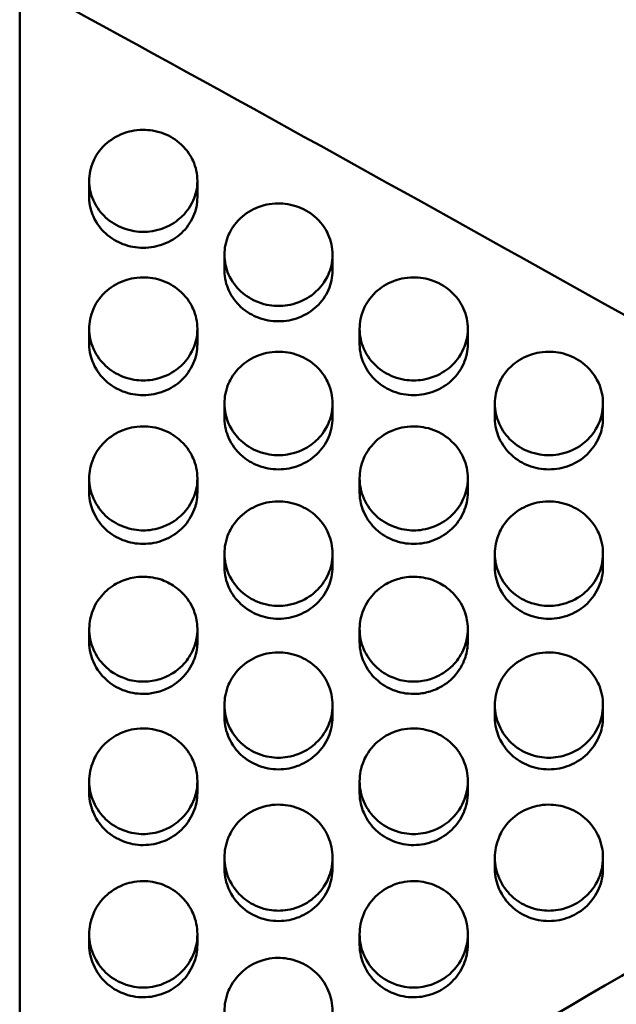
# Model space of a CAD drawing. Header units: millimetres. Extents: x 0 to 420, y 0 to 297.
# Tile 49 of 93: x 179.02 to 182.88, y 183.11 to 189.49. Entities that reach past the tile are written whole.
import ezdxf

# ---------------------------------------------------------------- set-up
doc = ezdxf.new("R2010")
doc.units = ezdxf.units.MM
doc.header["$LTSCALE"] = 0.75
doc.layers.add('FD_Dimensions', color=7, linetype='Continuous', lineweight=25)
doc.layers.add('Visible', color=7, linetype='Continuous', lineweight=50)
doc.styles.get("Standard").update_dxf_attribs({"font": 'arial.ttf'})
doc.dimstyles.new('Dim-ISO-25', dxfattribs={"dimtxt": 3.5, "dimasz": 3.5, "dimexe": 2.1, "dimexo": 2.1, "dimgap": 1.4, "dimtad": 1, "dimzin": 12, "dimdsep": 46, "dimtxsty": 'Standard', "dimcen": 0, "dimazin": 3, "dimtp": 0.1, "dimtm": 0.1, "dimtfac": 0.714286, "dimtmove": 0, "dimatfit": 3, "dimfxl": 1, "dimtzin": 12, "dimarcsym": 0})

# ---------------------------------------------------------------- blocks, each defined once
blk = doc.blocks.new('*D36')
at = {"layer": 'Defpoints', "color": 0, "transparency": 16777216}
for p in [(203.619897, 234.519927), (179.019897, 192.519927), (203.619897, 185.50414)]:
    blk.add_point(p, dxfattribs=at)
at = {"layer": 'FD_Dimensions', "color": 0, "lineweight": -2, "transparency": 16777216}
for p, q in [((179.019897, 194.619927), (179.019897, 236.619927)), ((203.619897, 187.60414), (203.619897, 236.619927)), ((182.519897, 234.519927), (200.119897, 234.519927))]:
    blk.add_line(p, q, dxfattribs=at)
at = {"layer": 'FD_Dimensions', "color": 0, "transparency": 16777216}
for points in [[(182.519897, 235.103261), (182.519897, 233.936594), (179.019897, 234.519927)], [(200.119897, 235.103261), (200.119897, 233.936594), (203.619897, 234.519927)]]:
    blk.add_solid(points, dxfattribs=at)
at = {"layer": 'FD_Dimensions', "color": 0, "transparency": 16777216, "insert": (191.319897, 237.706933), "char_height": 3.5, "attachment_point": 5}
blk.add_mtext('24.6', dxfattribs=at)
blk = doc.blocks.new('*D37')
at = {"layer": 'Defpoints', "color": 0, "transparency": 16777216}
for p in [(199.119897, 225.015219), (179.019897, 193.515219), (199.119897, 188.108598)]:
    blk.add_point(p, dxfattribs=at)
at = {"layer": 'FD_Dimensions', "color": 0, "lineweight": -2, "transparency": 16777216}
for p, q in [((179.019897, 195.615219), (179.019897, 227.115219)), ((199.119897, 190.208598), (199.119897, 227.115219)), ((182.519897, 225.015219), (195.619897, 225.015219))]:
    blk.add_line(p, q, dxfattribs=at)
at = {"layer": 'FD_Dimensions', "color": 0, "transparency": 16777216}
for points in [[(182.519897, 225.598552), (182.519897, 224.431886), (179.019897, 225.015219)], [(195.619897, 225.598552), (195.619897, 224.431886), (199.119897, 225.015219)]]:
    blk.add_solid(points, dxfattribs=at)
at = {"layer": 'FD_Dimensions', "color": 0, "transparency": 16777216, "insert": (189.069897, 228.202225), "char_height": 3.5, "attachment_point": 5}
blk.add_mtext('20.1', dxfattribs=at)

msp = doc.modelspace()

# ---------------------------------------------------------------- linework, layer by layer
at = {"layer": 'Visible', "extrusion": (0, 1, 0)}
for p, q in [((179.0199, 181.0242), (179.0199, 189.74)), ((179.47, 188.3365), (179.47, 188.4425)), ((180.1698, 188.4426), (180.1698, 188.3366)), ((180.345, 187.8627), (180.345, 187.9648)), ((181.0448, 187.9649), (181.0448, 187.8628)), ((179.47, 187.3865), (179.47, 187.4846)), ((180.1698, 187.4847), (180.1698, 187.3866)), ((181.22, 187.3865), (181.22, 187.4846)), ((181.9198, 187.4847), (181.9198, 187.3866)), ((180.345, 186.9079), (180.345, 187.0021)), ((181.0448, 187.0022), (181.0448, 186.908)), ((182.095, 186.9079), (182.095, 187.0021)), ((182.7948, 187.0022), (182.7948, 186.908)), ((179.47, 186.4272), (179.47, 186.5173)), ((180.1698, 186.5174), (180.1698, 186.4273)), ((181.22, 186.4272), (181.22, 186.5173)), ((181.9198, 186.5174), (181.9198, 186.4273)), ((180.345, 185.9443), (180.345, 186.0304)), ((181.0448, 186.0305), (181.0448, 185.9444)), ((182.095, 185.9443), (182.095, 186.0304)), ((182.7948, 186.0305), (182.7948, 185.9444)), ((179.47, 185.4594), (179.47, 185.5415)), ((180.1698, 185.5419), (180.1698, 185.4598)), ((181.22, 185.4594), (181.22, 185.5415)), ((181.9198, 185.5419), (181.9198, 185.4598)), ((180.345, 184.9725), (180.345, 185.0506)), ((181.0448, 185.0506), (181.0448, 184.9726)), ((182.095, 184.9725), (182.095, 185.0506)), ((182.7948, 185.0506), (182.7948, 184.9726)), ((179.47, 184.4838), (179.47, 184.5578)), ((180.1698, 184.5579), (180.1698, 184.4839)), ((181.22, 184.4838), (181.22, 184.5578)), ((181.9198, 184.5579), (181.9198, 184.4839)), ((180.345, 183.9934), (180.345, 184.0633)), ((181.0448, 184.0633), (181.0448, 183.9935)), ((182.095, 183.9934), (182.095, 184.0633)), ((182.7948, 184.0633), (182.7948, 183.9935)), ((179.47, 183.5013), (179.47, 183.567)), ((180.1698, 183.5671), (180.1698, 183.5014)), ((181.22, 183.5013), (181.22, 183.567)), ((181.9198, 183.5671), (181.9198, 183.5014))]:
    msp.add_line(p, q, dxfattribs=at)
at = {"layer": 'Visible'}
for points in [[(179.7438, 191.2692), (181.8007, 190.1694), (183.8577, 189.0424), (185.9146, 187.8943)], [(179.0199, 189.74), (181.3286, 188.4791), (183.6373, 187.1873), (185.946, 185.8732)], [(185.946, 185.0463), (183.6373, 183.7232), (181.3286, 182.3796), (179.0199, 181.0242)]]:
    msp.add_open_spline(points, degree=3, dxfattribs=at)
for points, knots in [([(179.8199, 188.7729), (179.762, 188.773), (179.7178, 188.7601), (179.6458, 188.7328), (179.6068, 188.7084), (179.5318, 188.6387), (179.5096, 188.5993), (179.4778, 188.5272), (179.4702, 188.4835), (179.4699, 188.3994), (179.4789, 188.3571), (179.5191, 188.2671), (179.5489, 188.2315), (179.609, 188.1761), (179.6467, 188.1533), (179.7398, 188.1178), (179.784, 188.1128), (179.8199, 188.1129)], [-0.04807187, -0.04807187, -0.04807187, -0.04807187, -0.04612145, -0.04612145, -0.04318617, -0.04318617, -0.03948276, -0.03948276, -0.03376304, -0.03376304, -0.02744189, -0.02744189, -0.01987675, -0.01987675, -0.01075853, -0.01075853, -0.000001, -0.000001, -0.000001, -0.000001]), ([(179.8199, 188.1129), (179.8544, 188.1129), (179.8995, 188.1175), (180.0051, 188.158), (180.0406, 188.185), (180.0877, 188.2288), (180.1193, 188.2636), (180.158, 188.3508), (180.1699, 188.3927), (180.1696, 188.4877), (180.1604, 188.5313), (180.1299, 188.5995), (180.1079, 188.6389), (180.0325, 188.7087), (179.9937, 188.7329), (179.9015, 188.7678), (179.8557, 188.7728), (179.8199, 188.7729)], [-0.1685908, -0.1685908, -0.1685908, -0.1685908, -0.1359421, -0.1359421, -0.1024573, -0.1024573, -0.0703865, -0.0703865, -0.0499431, -0.0499431, -0.0321995, -0.0321995, -0.0201285, -0.0201285, -0.0107276, -0.0107276, -0.000001, -0.000001, -0.000001, -0.000001]), ([(179.47, 188.3365), (179.47, 188.285), (179.4827, 188.2435), (179.5182, 188.1639), (179.5477, 188.1286), (179.6126, 188.0686), (179.6526, 188.0475), (179.7303, 188.0178), (179.774, 188.0095), (179.8199, 188.0095)], [-0.03876476, -0.03876476, -0.03876476, -0.03876476, -0.03341511, -0.03341511, -0.02519823, -0.02519823, -0.01376086, -0.01376086, 0, 0, 0, 0]), ([(179.8199, 188.0095), (179.8663, 188.0096), (179.9107, 188.0181), (179.9962, 188.0512), (180.0337, 188.0743), (180.0995, 188.1358), (180.1255, 188.1724), (180.1609, 188.2524), (180.1698, 188.2935), (180.1698, 188.3366)], [-0.12339632, -0.12339632, -0.12339632, -0.12339632, -0.10537244, -0.10537244, -0.08742455, -0.08742455, -0.06922431, -0.06922431, -0.0513531, -0.0513531, -0.0513531, -0.0513531]), ([(180.6949, 188.2969), (180.637, 188.297), (180.5928, 188.2841), (180.5208, 188.2566), (180.4818, 188.2321), (180.4068, 188.162), (180.3846, 188.1224), (180.3528, 188.0499), (180.3452, 188.006), (180.3449, 187.9214), (180.3539, 187.8789), (180.3941, 187.7884), (180.4239, 187.7527), (180.484, 187.697), (180.5216, 187.6741), (180.6148, 187.6384), (180.659, 187.6334), (180.6949, 187.6334)], [-0.04807057, -0.04807057, -0.04807057, -0.04807057, -0.04611998, -0.04611998, -0.04318443, -0.04318443, -0.03948069, -0.03948069, -0.03376085, -0.03376085, -0.02744022, -0.02744022, -0.01987563, -0.01987563, -0.01075822, -0.01075822, -0.000001, -0.000001, -0.000001, -0.000001]), ([(180.6949, 187.6334), (180.7294, 187.6335), (180.7745, 187.638), (180.8801, 187.6788), (180.9156, 187.7059), (180.9627, 187.75), (180.9943, 187.7849), (181.033, 187.8726), (181.0449, 187.9147), (181.0446, 188.0102), (181.0354, 188.054), (181.0049, 188.1226), (180.9829, 188.1622), (180.9075, 188.2324), (180.8687, 188.2567), (180.7765, 188.2917), (180.7307, 188.2968), (180.6949, 188.2969)], [-0.1686053, -0.1686053, -0.1686053, -0.1686053, -0.1359499, -0.1359499, -0.1024605, -0.1024605, -0.0703879, -0.0703879, -0.0499437, -0.0499437, -0.0321998, -0.0321998, -0.0201287, -0.0201287, -0.0107277, -0.0107277, -0.000001, -0.000001, -0.000001, -0.000001]), ([(179.8199, 187.8184), (179.762, 187.8185), (179.7178, 187.8055), (179.6458, 187.7779), (179.6068, 187.7532), (179.5318, 187.6828), (179.5096, 187.643), (179.4778, 187.5701), (179.4702, 187.526), (179.4699, 187.441), (179.4789, 187.3983), (179.5191, 187.3074), (179.5489, 187.2715), (179.609, 187.2155), (179.6467, 187.1924), (179.7398, 187.1566), (179.784, 187.1516), (179.8199, 187.1516)], [-0.04806879, -0.04806879, -0.04806879, -0.04806879, -0.04611851, -0.04611851, -0.04318339, -0.04318339, -0.0394802, -0.0394802, -0.03376096, -0.03376096, -0.02744046, -0.02744046, -0.01987595, -0.01987595, -0.01075832, -0.01075832, -0.000001, -0.000001, -0.000001, -0.000001]), ([(179.8199, 187.1516), (179.8544, 187.1517), (179.8995, 187.1563), (180.0051, 187.1972), (180.0406, 187.2245), (180.0877, 187.2687), (180.1193, 187.3039), (180.158, 187.392), (180.1699, 187.4343), (180.1696, 187.5302), (180.1604, 187.5742), (180.1299, 187.6432), (180.1079, 187.683), (180.0325, 187.7536), (179.9937, 187.778), (179.9015, 187.8132), (179.8557, 187.8183), (179.8199, 187.8184)], [-0.1685956, -0.1685956, -0.1685956, -0.1685956, -0.1359425, -0.1359425, -0.1024554, -0.1024554, -0.0703852, -0.0703852, -0.0499419, -0.0499419, -0.0321988, -0.0321988, -0.0201281, -0.0201281, -0.0107274, -0.0107274, -0.000001, -0.000001, -0.000001, -0.000001]), ([(180.345, 187.8627), (180.345, 187.8109), (180.3578, 187.7693), (180.3932, 187.6892), (180.4227, 187.6538), (180.4876, 187.5934), (180.5276, 187.5723), (180.6053, 187.5424), (180.649, 187.534), (180.6949, 187.5341)], [-0.03876043, -0.03876043, -0.03876043, -0.03876043, -0.03341344, -0.03341344, -0.02519762, -0.02519762, -0.01376109, -0.01376109, 0, 0, 0, 0]), ([(180.6949, 187.5341), (180.7413, 187.5341), (180.7857, 187.5427), (180.8712, 187.5759), (180.9087, 187.5992), (180.9745, 187.661), (181.0005, 187.6978), (181.0359, 187.7782), (181.0448, 187.8195), (181.0448, 187.8628)], [-0.12339806, -0.12339806, -0.12339806, -0.12339806, -0.10537383, -0.10537383, -0.08742563, -0.08742563, -0.06922516, -0.06922516, -0.05135366, -0.05135366, -0.05135366, -0.05135366]), ([(181.5699, 187.8184), (181.512, 187.8185), (181.4678, 187.8055), (181.3958, 187.7779), (181.3568, 187.7532), (181.2818, 187.6828), (181.2596, 187.643), (181.2278, 187.5701), (181.2202, 187.526), (181.2199, 187.441), (181.2289, 187.3983), (181.2691, 187.3074), (181.2989, 187.2715), (181.359, 187.2155), (181.3966, 187.1924), (181.4898, 187.1566), (181.534, 187.1516), (181.5699, 187.1516)], [-0.04806917, -0.04806917, -0.04806917, -0.04806917, -0.04611876, -0.04611876, -0.04318317, -0.04318317, -0.03947938, -0.03947938, -0.03375964, -0.03375964, -0.02743942, -0.02743942, -0.01987521, -0.01987521, -0.0107581, -0.0107581, -0.000001, -0.000001, -0.000001, -0.000001]), ([(181.5699, 187.1516), (181.6044, 187.1517), (181.6495, 187.1563), (181.7551, 187.1972), (181.7906, 187.2245), (181.8377, 187.2687), (181.8693, 187.3039), (181.908, 187.392), (181.9199, 187.4343), (181.9196, 187.5302), (181.9104, 187.5742), (181.8799, 187.6432), (181.8579, 187.683), (181.7825, 187.7536), (181.7437, 187.778), (181.6515, 187.8132), (181.6057, 187.8183), (181.5699, 187.8184)], [-0.1686138, -0.1686138, -0.1686138, -0.1686138, -0.1359571, -0.1359571, -0.1024668, -0.1024668, -0.0703942, -0.0703942, -0.049949, -0.049949, -0.0322035, -0.0322035, -0.0201309, -0.0201309, -0.0107286, -0.0107286, -0.000001, -0.000001, -0.000001, -0.000001]), ([(179.47, 187.3865), (179.47, 187.3344), (179.4827, 187.2926), (179.5182, 187.2121), (179.5477, 187.1765), (179.6126, 187.1159), (179.6526, 187.0946), (179.7303, 187.0646), (179.774, 187.0562), (179.8199, 187.0562)], [-0.03876325, -0.03876325, -0.03876325, -0.03876325, -0.03341474, -0.03341474, -0.02519815, -0.02519815, -0.01376111, -0.01376111, 0, 0, 0, 0]), ([(179.8199, 187.0562), (179.8663, 187.0563), (179.9107, 187.0649), (179.9962, 187.0983), (180.0337, 187.1216), (180.0995, 187.1838), (180.1255, 187.2208), (180.1609, 187.3016), (180.1698, 187.3431), (180.1698, 187.3866)], [-0.1233939, -0.1233939, -0.1233939, -0.1233939, -0.1053703, -0.1053703, -0.08742292, -0.08742292, -0.06922297, -0.06922297, -0.05135208, -0.05135208, -0.05135208, -0.05135208]), ([(181.22, 187.3865), (181.22, 187.3344), (181.2328, 187.2926), (181.2682, 187.2121), (181.2977, 187.1765), (181.3626, 187.1159), (181.4026, 187.0946), (181.4803, 187.0646), (181.524, 187.0562), (181.5699, 187.0562)], [-0.03875941, -0.03875941, -0.03875941, -0.03875941, -0.03341314, -0.03341314, -0.02519738, -0.02519738, -0.01376118, -0.01376118, 0, 0, 0, 0]), ([(181.5699, 187.0562), (181.6163, 187.0563), (181.6607, 187.0649), (181.7462, 187.0983), (181.7837, 187.1216), (181.8495, 187.1838), (181.8755, 187.2208), (181.9109, 187.3016), (181.9198, 187.3431), (181.9198, 187.3866)], [-0.12340896, -0.12340896, -0.12340896, -0.12340896, -0.10538323, -0.10538323, -0.08743354, -0.08743354, -0.06923155, -0.06923155, -0.05135861, -0.05135861, -0.05135861, -0.05135861]), ([(180.6949, 187.3375), (180.637, 187.3376), (180.5928, 187.3245), (180.5208, 187.2968), (180.4818, 187.272), (180.4068, 187.2013), (180.3846, 187.1613), (180.3528, 187.088), (180.3452, 187.0437), (180.3449, 186.9583), (180.3539, 186.9154), (180.3941, 186.824), (180.4239, 186.788), (180.484, 186.7318), (180.5216, 186.7086), (180.6148, 186.6726), (180.659, 186.6675), (180.6949, 186.6676)], [-0.04806889, -0.04806889, -0.04806889, -0.04806889, -0.04611855, -0.04611855, -0.04318314, -0.04318314, -0.03947957, -0.03947957, -0.03375998, -0.03375998, -0.0274396, -0.0274396, -0.01987527, -0.01987527, -0.01075812, -0.01075812, -0.000001, -0.000001, -0.000001, -0.000001]), ([(180.6949, 186.6676), (180.7294, 186.6676), (180.7745, 186.6722), (180.8801, 186.7133), (180.9156, 186.7408), (180.9627, 186.7852), (180.9943, 186.8205), (181.033, 186.909), (181.0449, 186.9515), (181.0446, 187.0479), (181.0354, 187.0922), (181.0049, 187.1615), (180.9829, 187.2015), (180.9075, 187.2723), (180.8687, 187.2969), (180.7765, 187.3323), (180.7307, 187.3374), (180.6949, 187.3375)], [-0.1686234, -0.1686234, -0.1686234, -0.1686234, -0.1359642, -0.1359642, -0.1024719, -0.1024719, -0.0703982, -0.0703982, -0.0499514, -0.0499514, -0.0322043, -0.0322043, -0.0201312, -0.0201312, -0.0107287, -0.0107287, -0.000001, -0.000001, -0.000001, -0.000001]), ([(182.4449, 187.3375), (182.387, 187.3376), (182.3428, 187.3245), (182.2708, 187.2968), (182.2318, 187.272), (182.1568, 187.2013), (182.1346, 187.1613), (182.1028, 187.088), (182.0952, 187.0437), (182.0949, 186.9583), (182.1039, 186.9154), (182.1441, 186.824), (182.1739, 186.788), (182.234, 186.7318), (182.2716, 186.7086), (182.3648, 186.6726), (182.409, 186.6675), (182.4449, 186.6676)], [-0.04806917, -0.04806917, -0.04806917, -0.04806917, -0.04611853, -0.04611853, -0.04318289, -0.04318289, -0.03947906, -0.03947906, -0.03375934, -0.03375934, -0.02743922, -0.02743922, -0.0198751, -0.0198751, -0.01075808, -0.01075808, -0.000001, -0.000001, -0.000001, -0.000001]), ([(182.4449, 186.6676), (182.4794, 186.6676), (182.5245, 186.6722), (182.6301, 186.7133), (182.6656, 186.7408), (182.7127, 186.7852), (182.7443, 186.8205), (182.783, 186.909), (182.7949, 186.9515), (182.7946, 187.0479), (182.7854, 187.0922), (182.7549, 187.1615), (182.7329, 187.2015), (182.6575, 187.2723), (182.6187, 187.2969), (182.5265, 187.3323), (182.4807, 187.3374), (182.4449, 187.3375)], [-0.1686284, -0.1686284, -0.1686284, -0.1686284, -0.1359701, -0.1359701, -0.1024785, -0.1024785, -0.0704052, -0.0704052, -0.0499575, -0.0499575, -0.0322088, -0.0322088, -0.0201339, -0.0201339, -0.0107298, -0.0107298, -0.000001, -0.000001, -0.000001, -0.000001]), ([(180.345, 186.9079), (180.345, 186.8557), (180.3578, 186.8136), (180.3932, 186.7328), (180.4227, 186.697), (180.4876, 186.6361), (180.5276, 186.6147), (180.6053, 186.5846), (180.649, 186.5761), (180.6949, 186.5762)], [-0.03876106, -0.03876106, -0.03876106, -0.03876106, -0.03341401, -0.03341401, -0.02519776, -0.02519776, -0.01376122, -0.01376122, 0, 0, 0, 0]), ([(180.6949, 186.5762), (180.7413, 186.5762), (180.7857, 186.5848), (180.8712, 186.6184), (180.9087, 186.6419), (180.9745, 186.7043), (181.0005, 186.7415), (181.0359, 186.8226), (181.0448, 186.8644), (181.0448, 186.908)], [-0.1234086, -0.1234086, -0.1234086, -0.1234086, -0.10538296, -0.10538296, -0.08743372, -0.08743372, -0.06923173, -0.06923173, -0.05135892, -0.05135892, -0.05135892, -0.05135892]), ([(182.095, 186.9079), (182.095, 186.8557), (182.1077, 186.8136), (182.1432, 186.7328), (182.1727, 186.697), (182.2376, 186.6361), (182.2776, 186.6147), (182.3553, 186.5846), (182.399, 186.5761), (182.4449, 186.5762)], [-0.03875899, -0.03875899, -0.03875899, -0.03875899, -0.03341305, -0.03341305, -0.02519737, -0.02519737, -0.01376121, -0.01376121, 0, 0, 0, 0]), ([(182.4449, 186.5762), (182.4912, 186.5762), (182.5357, 186.5848), (182.6212, 186.6184), (182.6587, 186.6419), (182.7245, 186.7043), (182.7505, 186.7415), (182.7859, 186.8226), (182.7948, 186.8644), (182.7948, 186.908)], [-0.12343325, -0.12343325, -0.12343325, -0.12343325, -0.10540361, -0.10540361, -0.08745013, -0.08745013, -0.06924426, -0.06924426, -0.05136756, -0.05136756, -0.05136756, -0.05136756]), ([(179.8199, 186.8543), (179.762, 186.8544), (179.7178, 186.8413), (179.6458, 186.8134), (179.6068, 186.7885), (179.5318, 186.7174), (179.5096, 186.6772), (179.4778, 186.6037), (179.4702, 186.5591), (179.4699, 186.4734), (179.4789, 186.4303), (179.5191, 186.3385), (179.5489, 186.3022), (179.609, 186.2458), (179.6466, 186.2225), (179.7398, 186.1864), (179.784, 186.1813), (179.8199, 186.1813)], [-0.04806659, -0.04806659, -0.04806659, -0.04806659, -0.04611636, -0.04611636, -0.04318113, -0.04318113, -0.03947784, -0.03947784, -0.03375872, -0.03375872, -0.02743873, -0.02743873, -0.01987479, -0.01987479, -0.01075801, -0.01075801, -0.000001, -0.000001, -0.000001, -0.000001]), ([(179.8199, 186.1813), (179.8544, 186.1814), (179.8995, 186.186), (180.0051, 186.2273), (180.0406, 186.2548), (180.0877, 186.2995), (180.1193, 186.3349), (180.158, 186.4238), (180.1699, 186.4665), (180.1696, 186.5634), (180.1604, 186.6078), (180.1299, 186.6775), (180.1079, 186.7176), (180.0325, 186.7888), (179.9937, 186.8135), (179.9015, 186.8491), (179.8557, 186.8542), (179.8199, 186.8543)], [-0.1685931, -0.1685931, -0.1685931, -0.1685931, -0.1359359, -0.1359359, -0.1024473, -0.1024473, -0.0703791, -0.0703791, -0.0499374, -0.0499374, -0.0321958, -0.0321958, -0.0201264, -0.0201264, -0.0107266, -0.0107266, -0.000001, -0.000001, -0.000001, -0.000001]), ([(181.5699, 186.8543), (181.512, 186.8544), (181.4678, 186.8413), (181.3958, 186.8134), (181.3568, 186.7885), (181.2818, 186.7174), (181.2596, 186.6772), (181.2278, 186.6037), (181.2202, 186.5591), (181.2199, 186.4734), (181.2289, 186.4303), (181.2691, 186.3385), (181.2989, 186.3022), (181.359, 186.2458), (181.3966, 186.2225), (181.4898, 186.1864), (181.534, 186.1813), (181.5699, 186.1813)], [-0.04807012, -0.04807012, -0.04807012, -0.04807012, -0.0461194, -0.0461194, -0.04318388, -0.04318388, -0.0394802, -0.0394802, -0.03376046, -0.03376046, -0.02743993, -0.02743993, -0.01987546, -0.01987546, -0.01075817, -0.01075817, -0.000001, -0.000001, -0.000001, -0.000001]), ([(181.5699, 186.1813), (181.6044, 186.1814), (181.6495, 186.186), (181.7551, 186.2273), (181.7906, 186.2548), (181.8377, 186.2995), (181.8693, 186.3349), (181.908, 186.4239), (181.9199, 186.4665), (181.9196, 186.5634), (181.9104, 186.6078), (181.8799, 186.6775), (181.8579, 186.7176), (181.7825, 186.7888), (181.7437, 186.8135), (181.6516, 186.849), (181.6057, 186.8542), (181.5699, 186.8543)], [-0.1686394, -0.1686394, -0.1686394, -0.1686394, -0.1359799, -0.1359799, -0.1024872, -0.1024872, -0.0704126, -0.0704126, -0.0499633, -0.0499633, -0.0322128, -0.0322128, -0.0201363, -0.0201363, -0.0107308, -0.0107308, -0.000001, -0.000001, -0.000001, -0.000001]), ([(179.47, 186.4272), (179.47, 186.3747), (179.4828, 186.3324), (179.5182, 186.2512), (179.5477, 186.2153), (179.6126, 186.1541), (179.6526, 186.1327), (179.7303, 186.1024), (179.774, 186.0939), (179.8199, 186.0939)], [-0.03876056, -0.03876056, -0.03876056, -0.03876056, -0.03341393, -0.03341393, -0.02519782, -0.02519782, -0.01376142, -0.01376142, 0, 0, 0, 0]), ([(179.8199, 186.0939), (179.8663, 186.094), (179.9107, 186.1026), (179.9962, 186.1363), (180.0337, 186.1599), (180.0995, 186.2226), (180.1255, 186.26), (180.1609, 186.3415), (180.1698, 186.3834), (180.1698, 186.4273)], [-0.12338371, -0.12338371, -0.12338371, -0.12338371, -0.10536152, -0.10536152, -0.08741583, -0.08741583, -0.06921733, -0.06921733, -0.0513479, -0.0513479, -0.0513479, -0.0513479]), ([(181.22, 186.4272), (181.22, 186.3747), (181.2327, 186.3324), (181.2682, 186.2512), (181.2977, 186.2153), (181.3626, 186.1541), (181.4026, 186.1327), (181.4803, 186.1024), (181.524, 186.0939), (181.5699, 186.0939)], [-0.0387606, -0.0387606, -0.0387606, -0.0387606, -0.03341374, -0.03341374, -0.02519779, -0.02519779, -0.01376117, -0.01376117, 0, 0, 0, 0]), ([(181.5699, 186.0939), (181.6163, 186.094), (181.6607, 186.1026), (181.7462, 186.1363), (181.7837, 186.1599), (181.8495, 186.2226), (181.8755, 186.26), (181.9109, 186.3415), (181.9198, 186.3834), (181.9198, 186.4273)], [-0.12345769, -0.12345769, -0.12345769, -0.12345769, -0.10542395, -0.10542395, -0.08746658, -0.08746658, -0.06925653, -0.06925653, -0.05137578, -0.05137578, -0.05137578, -0.05137578]), ([(180.6949, 186.3688), (180.637, 186.3689), (180.5928, 186.3558), (180.5208, 186.3278), (180.4818, 186.3028), (180.4068, 186.2314), (180.3846, 186.191), (180.3528, 186.1171), (180.3452, 186.0724), (180.3449, 185.9863), (180.3539, 185.943), (180.3941, 185.8508), (180.4239, 185.8144), (180.484, 185.7577), (180.5216, 185.7343), (180.6148, 185.698), (180.659, 185.6929), (180.6949, 185.693)], [-0.04806494, -0.04806494, -0.04806494, -0.04806494, -0.0461148, -0.0461148, -0.04317957, -0.04317957, -0.03947627, -0.03947627, -0.03375732, -0.03375732, -0.02743778, -0.02743778, -0.01987427, -0.01987427, -0.01075786, -0.01075786, -0.000001, -0.000001, -0.000001, -0.000001]), ([(180.6949, 185.693), (180.7294, 185.693), (180.7745, 185.6977), (180.8801, 185.7392), (180.9156, 185.7668), (180.9627, 185.8116), (180.9943, 185.8472), (181.033, 185.9365), (181.0449, 185.9794), (181.0446, 186.0767), (181.0354, 186.1213), (181.0049, 186.1912), (180.9829, 186.2316), (180.9075, 186.3031), (180.8687, 186.3279), (180.7765, 186.3636), (180.7307, 186.3688), (180.6949, 186.3688)], [-0.1686167, -0.1686167, -0.1686167, -0.1686167, -0.1359542, -0.1359542, -0.1024619, -0.1024619, -0.070392, -0.070392, -0.0499472, -0.0499472, -0.0322019, -0.0322019, -0.0201298, -0.0201298, -0.0107281, -0.0107281, -0.000001, -0.000001, -0.000001, -0.000001]), ([(182.4449, 186.3688), (182.387, 186.3689), (182.3428, 186.3558), (182.2708, 186.3278), (182.2318, 186.3028), (182.1568, 186.2314), (182.1346, 186.191), (182.1028, 186.1171), (182.0952, 186.0724), (182.0949, 185.9863), (182.1039, 185.943), (182.1441, 185.8508), (182.1739, 185.8144), (182.234, 185.7577), (182.2716, 185.7343), (182.3648, 185.698), (182.409, 185.6929), (182.4449, 185.693)], [-0.04807063, -0.04807063, -0.04807063, -0.04807063, -0.0461201, -0.0461201, -0.04318486, -0.04318486, -0.03948153, -0.03948153, -0.03376204, -0.03376204, -0.0274412, -0.0274412, -0.01987636, -0.01987636, -0.01075843, -0.01075843, -0.000001, -0.000001, -0.000001, -0.000001]), ([(182.4449, 185.693), (182.4794, 185.693), (182.5245, 185.6977), (182.6301, 185.7392), (182.6656, 185.7668), (182.7127, 185.8116), (182.7443, 185.8472), (182.783, 185.9365), (182.7949, 185.9794), (182.7946, 186.0767), (182.7854, 186.1213), (182.7549, 186.1912), (182.7329, 186.2316), (182.6575, 186.3031), (182.6187, 186.3279), (182.5265, 186.3636), (182.4807, 186.3688), (182.4449, 186.3688)], [-0.1686383, -0.1686383, -0.1686383, -0.1686383, -0.1359815, -0.1359815, -0.1024899, -0.1024899, -0.0704145, -0.0704145, -0.0499642, -0.0499642, -0.0322125, -0.0322125, -0.0201359, -0.0201359, -0.0107306, -0.0107306, -0.000001, -0.000001, -0.000001, -0.000001]), ([(180.345, 185.9443), (180.345, 185.8916), (180.3578, 185.8491), (180.3932, 185.7676), (180.4227, 185.7315), (180.4876, 185.67), (180.5276, 185.6485), (180.6053, 185.6181), (180.649, 185.6096), (180.6949, 185.6096)], [-0.03875882, -0.03875882, -0.03875882, -0.03875882, -0.03341336, -0.03341336, -0.02519767, -0.02519767, -0.01376156, -0.01376156, 0, 0, 0, 0]), ([(180.6949, 185.6096), (180.7413, 185.6097), (180.7857, 185.6184), (180.8712, 185.6522), (180.9087, 185.6759), (180.9745, 185.7389), (181.0005, 185.7764), (181.0359, 185.8582), (181.0448, 185.9003), (181.0448, 185.9444)], [-0.12339858, -0.12339858, -0.12339858, -0.12339858, -0.10537436, -0.10537436, -0.08742684, -0.08742684, -0.06922643, -0.06922643, -0.05135516, -0.05135516, -0.05135516, -0.05135516]), ([(182.095, 185.9443), (182.095, 185.8916), (182.1077, 185.8492), (182.1432, 185.7676), (182.1727, 185.7315), (182.2376, 185.67), (182.2776, 185.6485), (182.3553, 185.6181), (182.399, 185.6096), (182.4449, 185.6096)], [-0.03876429, -0.03876429, -0.03876429, -0.03876429, -0.03341516, -0.03341516, -0.02519826, -0.02519826, -0.013761, -0.013761, 0, 0, 0, 0]), ([(182.4449, 185.6096), (182.4912, 185.6097), (182.5357, 185.6184), (182.6212, 185.6522), (182.6587, 185.6759), (182.7245, 185.7389), (182.7505, 185.7764), (182.7859, 185.8582), (182.7948, 185.9003), (182.7948, 185.9444)], [-0.12345355, -0.12345355, -0.12345355, -0.12345355, -0.10542051, -0.10542051, -0.08746379, -0.08746379, -0.06925446, -0.06925446, -0.05137443, -0.05137443, -0.05137443, -0.05137443]), ([(179.8199, 185.8813), (179.7751, 185.8814), (179.7399, 185.8735), (179.6812, 185.8557), (179.6495, 185.8405), (179.5867, 185.7982), (179.5538, 185.7676), (179.5002, 185.689), (179.4841, 185.646), (179.4693, 185.5708), (179.4666, 185.5261), (179.4858, 185.4307), (179.5052, 185.3888), (179.5501, 185.3231), (179.5811, 185.2889), (179.659, 185.2381), (179.6931, 185.225), (179.7586, 185.2054), (179.7932, 185.2026), (179.8199, 185.2027)], [-0.06026244, -0.06026244, -0.06026244, -0.06026244, -0.05541977, -0.05541977, -0.04891449, -0.04891449, -0.04129764, -0.04129764, -0.03325971, -0.03325971, -0.02615392, -0.02615392, -0.01931234, -0.01931234, -0.01304021, -0.01304021, -0.00799662, -0.00799662, -0.000001, -0.000001, -0.000001, -0.000001]), ([(179.8199, 185.2027), (179.8451, 185.2027), (179.879, 185.2052), (179.9436, 185.2239), (179.9767, 185.2363), (180.059, 185.2881), (180.0898, 185.3242), (180.1326, 185.3848), (180.1521, 185.4262), (180.1744, 185.5266), (180.1695, 185.573), (180.1569, 185.644), (180.1402, 185.6865), (180.0894, 185.7641), (180.0564, 185.795), (179.9953, 185.8379), (179.9628, 185.8539), (179.8844, 185.8785), (179.8463, 185.8813), (179.8199, 185.8813)], [-0.04129037, -0.04129037, -0.04129037, -0.04129037, -0.03853927, -0.03853927, -0.0368353, -0.0368353, -0.03443648, -0.03443648, -0.03119137, -0.03119137, -0.02723217, -0.02723217, -0.02091313, -0.02091313, -0.01417715, -0.01417715, -0.00790622, -0.00790622, -0.000001, -0.000001, -0.000001, -0.000001]), ([(181.5699, 185.8813), (181.5251, 185.8814), (181.4899, 185.8735), (181.4312, 185.8557), (181.3995, 185.8405), (181.3367, 185.7982), (181.3038, 185.7676), (181.2502, 185.689), (181.2341, 185.646), (181.2193, 185.5708), (181.2166, 185.5261), (181.2358, 185.4307), (181.2552, 185.3888), (181.3001, 185.3231), (181.3311, 185.2889), (181.409, 185.2381), (181.443, 185.225), (181.5086, 185.2054), (181.5432, 185.2026), (181.5699, 185.2027)], [-0.06021298, -0.06021298, -0.06021298, -0.06021298, -0.05538402, -0.05538402, -0.04888721, -0.04888721, -0.04127975, -0.04127975, -0.0332504, -0.0332504, -0.02614955, -0.02614955, -0.01931127, -0.01931127, -0.01304031, -0.01304031, -0.00799679, -0.00799679, -0.000001, -0.000001, -0.000001, -0.000001]), ([(181.5699, 185.2027), (181.5951, 185.2027), (181.6291, 185.2052), (181.6937, 185.2239), (181.7268, 185.2363), (181.809, 185.2881), (181.8398, 185.3241), (181.8827, 185.3848), (181.9021, 185.4263), (181.9244, 185.5266), (181.9195, 185.573), (181.9068, 185.6441), (181.8902, 185.6866), (181.8393, 185.7642), (181.8064, 185.7951), (181.7452, 185.8379), (181.7128, 185.854), (181.6344, 185.8785), (181.5962, 185.8813), (181.5699, 185.8813)], [-0.04154459, -0.04154459, -0.04154459, -0.04154459, -0.03873497, -0.03873497, -0.03699455, -0.03699455, -0.03455167, -0.03455167, -0.03126814, -0.03126814, -0.02727339, -0.02727339, -0.02092915, -0.02092915, -0.01417582, -0.01417582, -0.00790496, -0.00790496, -0.000001, -0.000001, -0.000001, -0.000001]), ([(179.47, 185.4594), (179.47, 185.4064), (179.4828, 185.3638), (179.5206, 185.2766), (179.5527, 185.2409), (179.6126, 185.184), (179.6526, 185.1624), (179.7303, 185.1319), (179.774, 185.1233), (179.8199, 185.1234)], [-0.03581096, -0.03581096, -0.03581096, -0.03581096, -0.03188402, -0.03188402, -0.02519754, -0.02519754, -0.01376162, -0.01376162, 0, 0, 0, 0]), ([(179.8199, 185.1234), (179.8491, 185.1234), (179.8777, 185.1269), (179.9343, 185.1409), (179.9623, 185.1516), (180.0344, 185.1892), (180.068, 185.2201), (180.1263, 185.2897), (180.1447, 185.3314), (180.1698, 185.4096), (180.1698, 185.4467), (180.1698, 185.4598)], [-0.19111619, -0.19111619, -0.19111619, -0.19111619, -0.18215526, -0.18215526, -0.17315668, -0.17315668, -0.15672117, -0.15672117, -0.13288645, -0.13288645, -0.09625837, -0.09625837, -0.09625837, -0.09625837]), ([(181.22, 185.4594), (181.22, 185.4064), (181.2328, 185.3638), (181.2682, 185.282), (181.2977, 185.2457), (181.3626, 185.184), (181.4026, 185.1624), (181.4803, 185.1319), (181.524, 185.1233), (181.5699, 185.1234)], [-0.03876023, -0.03876023, -0.03876023, -0.03876023, -0.03341377, -0.03341377, -0.02519768, -0.02519768, -0.01376127, -0.01376127, 0, 0, 0, 0]), ([(181.5699, 185.1234), (181.5989, 185.1234), (181.6274, 185.1268), (181.6837, 185.1407), (181.7115, 185.1512), (181.7835, 185.1885), (181.8172, 185.2192), (181.8759, 185.2888), (181.8943, 185.3305), (181.9146, 185.393), (181.9198, 185.4266), (181.9198, 185.4598)], [-0.416993, -0.416993, -0.416993, -0.416993, -0.3821812, -0.3821812, -0.3472025, -0.3472025, -0.2830002, -0.2830002, -0.1902313, -0.1902313, -0.0949781, -0.0949781, -0.0949781, -0.0949781]), ([(180.6949, 185.3917), (180.637, 185.3918), (180.5928, 185.3786), (180.5208, 185.3503), (180.4818, 185.3251), (180.4068, 185.2532), (180.3846, 185.2125), (180.3528, 185.1379), (180.3452, 185.0928), (180.3449, 185.006), (180.3539, 184.9624), (180.3941, 184.8695), (180.4239, 184.8328), (180.484, 184.7757), (180.5216, 184.7521), (180.6148, 184.7156), (180.659, 184.7104), (180.6949, 184.7104)], [-0.04806415, -0.04806415, -0.04806415, -0.04806415, -0.04611384, -0.04611384, -0.04317866, -0.04317866, -0.03947546, -0.03947546, -0.03375676, -0.03375676, -0.02743742, -0.02743742, -0.01987409, -0.01987409, -0.01075782, -0.01075782, -0.000001, -0.000001, -0.000001, -0.000001]), ([(180.6949, 184.7104), (180.7294, 184.7105), (180.7745, 184.7152), (180.8801, 184.757), (180.9156, 184.7848), (180.9627, 184.83), (180.9943, 184.8659), (181.033, 184.9559), (181.0449, 184.9991), (181.0446, 185.0972), (181.0354, 185.1422), (181.0049, 185.2127), (180.9829, 185.2534), (180.9075, 185.3255), (180.8687, 185.3504), (180.7765, 185.3864), (180.7307, 185.3917), (180.6949, 185.3917)], [-0.168594, -0.168594, -0.168594, -0.168594, -0.1359364, -0.1359364, -0.102449, -0.102449, -0.0703838, -0.0703838, -0.0499417, -0.0499417, -0.0321984, -0.0321984, -0.0201278, -0.0201278, -0.0107272, -0.0107272, -0.000001, -0.000001, -0.000001, -0.000001]), ([(182.4449, 185.3917), (182.387, 185.3918), (182.3428, 185.3786), (182.2708, 185.3503), (182.2318, 185.3251), (182.1568, 185.2532), (182.1346, 185.2125), (182.1028, 185.1379), (182.0952, 185.0928), (182.0949, 185.006), (182.1039, 184.9624), (182.1441, 184.8695), (182.1739, 184.8328), (182.234, 184.7757), (182.2716, 184.7521), (182.3648, 184.7156), (182.409, 184.7104), (182.4449, 184.7104)], [-0.04807002, -0.04807002, -0.04807002, -0.04807002, -0.04611959, -0.04611959, -0.04318443, -0.04318443, -0.03948123, -0.03948123, -0.0337619, -0.0337619, -0.02744108, -0.02744108, -0.01987628, -0.01987628, -0.01075842, -0.01075842, -0.000001, -0.000001, -0.000001, -0.000001]), ([(182.4449, 184.7104), (182.4794, 184.7105), (182.5245, 184.7152), (182.6301, 184.757), (182.6656, 184.7848), (182.7127, 184.83), (182.7443, 184.8659), (182.783, 184.9559), (182.7949, 184.9991), (182.7946, 185.0972), (182.7854, 185.1422), (182.7549, 185.2127), (182.7329, 185.2534), (182.6575, 185.3255), (182.6187, 185.3504), (182.5265, 185.3864), (182.4807, 185.3917), (182.4449, 185.3917)], [-0.1686285, -0.1686285, -0.1686285, -0.1686285, -0.1359728, -0.1359728, -0.1024831, -0.1024831, -0.0704104, -0.0704104, -0.0499615, -0.0499615, -0.0322109, -0.0322109, -0.020135, -0.020135, -0.0107302, -0.0107302, -0.000001, -0.000001, -0.000001, -0.000001]), ([(180.345, 184.9725), (180.345, 184.9194), (180.3578, 184.8766), (180.3956, 184.789), (180.4277, 184.7532), (180.4876, 184.6961), (180.5276, 184.6744), (180.6053, 184.6438), (180.649, 184.6352), (180.6949, 184.6352)], [-0.0358113, -0.0358113, -0.0358113, -0.0358113, -0.03188425, -0.03188425, -0.02519765, -0.02519765, -0.01376162, -0.01376162, 0, 0, 0, 0]), ([(180.6949, 184.6352), (180.7413, 184.6353), (180.7857, 184.644), (180.8712, 184.6781), (180.9087, 184.702), (180.9745, 184.7655), (181.0005, 184.8033), (181.0359, 184.8858), (181.0448, 184.9282), (181.0448, 184.9726)], [-0.12338598, -0.12338598, -0.12338598, -0.12338598, -0.10536369, -0.10536369, -0.08741815, -0.08741815, -0.06921953, -0.06921953, -0.05135008, -0.05135008, -0.05135008, -0.05135008]), ([(182.095, 184.9725), (182.095, 184.9194), (182.1077, 184.8766), (182.1432, 184.7944), (182.1727, 184.7581), (182.2376, 184.6961), (182.2776, 184.6744), (182.3553, 184.6438), (182.399, 184.6352), (182.4449, 184.6352)], [-0.03876482, -0.03876482, -0.03876482, -0.03876482, -0.03341548, -0.03341548, -0.02519843, -0.02519843, -0.01376107, -0.01376107, 0, 0, 0, 0]), ([(182.4449, 184.6352), (182.4912, 184.6353), (182.5357, 184.644), (182.6212, 184.6781), (182.6587, 184.702), (182.7245, 184.7655), (182.7505, 184.8033), (182.7859, 184.8858), (182.7948, 184.9282), (182.7948, 184.9726)], [-0.12344705, -0.12344705, -0.12344705, -0.12344705, -0.10541498, -0.10541498, -0.08745935, -0.08745935, -0.06925104, -0.06925104, -0.05137204, -0.05137204, -0.05137204, -0.05137204]), ([(179.8199, 184.9002), (179.762, 184.9003), (179.7178, 184.887), (179.6458, 184.8587), (179.6068, 184.8334), (179.5318, 184.7611), (179.5096, 184.7203), (179.4778, 184.6455), (179.4702, 184.6002), (179.4699, 184.5131), (179.4789, 184.4693), (179.5191, 184.3761), (179.5489, 184.3393), (179.609, 184.2819), (179.6466, 184.2583), (179.7398, 184.2216), (179.784, 184.2164), (179.8199, 184.2164)], [-0.0480639, -0.0480639, -0.0480639, -0.0480639, -0.04611376, -0.04611376, -0.04317857, -0.04317857, -0.03947537, -0.03947537, -0.03375672, -0.03375672, -0.02743742, -0.02743742, -0.0198741, -0.0198741, -0.01075782, -0.01075782, -0.000001, -0.000001, -0.000001, -0.000001]), ([(179.8199, 184.2164), (179.8544, 184.2165), (179.8995, 184.2212), (180.0051, 184.2631), (180.0406, 184.2911), (180.0877, 184.3364), (180.1193, 184.3725), (180.158, 184.4628), (180.1699, 184.5061), (180.1696, 184.6046), (180.1604, 184.6497), (180.1299, 184.7205), (180.1079, 184.7613), (180.0325, 184.8337), (179.9937, 184.8587), (179.9015, 184.8949), (179.8557, 184.9002), (179.8199, 184.9002)], [-0.1685636, -0.1685636, -0.1685636, -0.1685636, -0.1359122, -0.1359122, -0.1024307, -0.1024307, -0.0703707, -0.0703707, -0.0499327, -0.0499327, -0.0321935, -0.0321935, -0.0201252, -0.0201252, -0.0107261, -0.0107261, -0.000001, -0.000001, -0.000001, -0.000001]), ([(181.5699, 184.9002), (181.512, 184.9003), (181.4678, 184.887), (181.3958, 184.8587), (181.3568, 184.8334), (181.2818, 184.7611), (181.2596, 184.7203), (181.2278, 184.6455), (181.2202, 184.6002), (181.2199, 184.5131), (181.2289, 184.4693), (181.2691, 184.3761), (181.2989, 184.3393), (181.359, 184.2819), (181.3966, 184.2583), (181.4898, 184.2216), (181.534, 184.2164), (181.5699, 184.2164)], [-0.04806868, -0.04806868, -0.04806868, -0.04806868, -0.04611811, -0.04611811, -0.04318278, -0.04318278, -0.03947935, -0.03947935, -0.03375994, -0.03375994, -0.02743954, -0.02743954, -0.01987522, -0.01987522, -0.01075812, -0.01075812, -0.000001, -0.000001, -0.000001, -0.000001]), ([(181.5699, 184.2164), (181.6044, 184.2165), (181.6495, 184.2212), (181.7551, 184.2631), (181.7906, 184.2911), (181.8377, 184.3364), (181.8693, 184.3725), (181.908, 184.4628), (181.9199, 184.5061), (181.9196, 184.6046), (181.9104, 184.6497), (181.8799, 184.7205), (181.8579, 184.7613), (181.7825, 184.8337), (181.7437, 184.8587), (181.6515, 184.8949), (181.6057, 184.9002), (181.5699, 184.9002)], [-0.1686453, -0.1686453, -0.1686453, -0.1686453, -0.1359829, -0.1359829, -0.1024883, -0.1024883, -0.0704138, -0.0704138, -0.0499636, -0.0499636, -0.032212, -0.032212, -0.0201356, -0.0201356, -0.0107305, -0.0107305, -0.000001, -0.000001, -0.000001, -0.000001]), ([(179.47, 184.4838), (179.47, 184.4305), (179.4828, 184.3875), (179.5206, 184.2997), (179.5527, 184.2637), (179.6126, 184.2064), (179.6526, 184.1846), (179.7303, 184.1539), (179.774, 184.1452), (179.8199, 184.1453)], [-0.03581097, -0.03581097, -0.03581097, -0.03581097, -0.031884, -0.031884, -0.02519753, -0.02519753, -0.01376159, -0.01376159, 0, 0, 0, 0]), ([(179.8199, 184.1453), (179.8663, 184.1454), (179.9107, 184.1541), (179.9962, 184.1884), (180.0337, 184.2123), (180.0995, 184.276), (180.1255, 184.3139), (180.1609, 184.3968), (180.1698, 184.4393), (180.1698, 184.4839)], [-0.12337166, -0.12337166, -0.12337166, -0.12337166, -0.10535143, -0.10535143, -0.08740781, -0.08740781, -0.06921131, -0.06921131, -0.05134389, -0.05134389, -0.05134389, -0.05134389]), ([(181.22, 184.4838), (181.22, 184.4305), (181.2327, 184.3876), (181.2682, 184.3051), (181.2977, 184.2686), (181.3626, 184.2064), (181.4026, 184.1846), (181.4803, 184.1539), (181.524, 184.1452), (181.5699, 184.1453)], [-0.03876121, -0.03876121, -0.03876121, -0.03876121, -0.03341422, -0.03341422, -0.02519805, -0.02519805, -0.01376131, -0.01376131, 0, 0, 0, 0]), ([(181.5699, 184.1453), (181.6163, 184.1454), (181.6607, 184.1541), (181.7462, 184.1884), (181.7837, 184.2123), (181.8495, 184.276), (181.8755, 184.3139), (181.9109, 184.3968), (181.9198, 184.4393), (181.9198, 184.4839)], [-0.12345214, -0.12345214, -0.12345214, -0.12345214, -0.10541924, -0.10541924, -0.08746306, -0.08746306, -0.06925377, -0.06925377, -0.05137385, -0.05137385, -0.05137385, -0.05137385]), ([(180.6949, 184.4069), (180.637, 184.407), (180.5928, 184.3937), (180.5208, 184.3652), (180.4818, 184.3398), (180.4068, 184.2673), (180.3846, 184.2263), (180.3528, 184.1513), (180.3452, 184.1058), (180.3449, 184.0184), (180.3539, 183.9745), (180.3941, 183.8809), (180.4239, 183.844), (180.484, 183.7864), (180.5216, 183.7627), (180.6148, 183.7259), (180.659, 183.7207), (180.6949, 183.7207)], [-0.04806555, -0.04806555, -0.04806555, -0.04806555, -0.0461152, -0.0461152, -0.04317996, -0.04317996, -0.03947669, -0.03947669, -0.0337578, -0.0337578, -0.02743813, -0.02743813, -0.01987448, -0.01987448, -0.01075791, -0.01075791, -0.000001, -0.000001, -0.000001, -0.000001]), ([(180.6949, 183.7207), (180.7294, 183.7208), (180.7745, 183.7255), (180.8801, 183.7676), (180.9156, 183.7957), (180.9627, 183.8411), (180.9943, 183.8773), (181.033, 183.9679), (181.0449, 184.0114), (181.0446, 184.1102), (181.0354, 184.1555), (181.0049, 184.2265), (180.9829, 184.2675), (180.9075, 184.3401), (180.8687, 184.3653), (180.7765, 184.4016), (180.7307, 184.4069), (180.6949, 184.4069)], [-0.1685716, -0.1685716, -0.1685716, -0.1685716, -0.1359211, -0.1359211, -0.1024399, -0.1024399, -0.0703797, -0.0703797, -0.0499397, -0.0499397, -0.0321977, -0.0321977, -0.0201275, -0.0201275, -0.010727, -0.010727, -0.000001, -0.000001, -0.000001, -0.000001]), ([(182.4449, 184.4069), (182.387, 184.407), (182.3428, 184.3937), (182.2708, 184.3652), (182.2318, 184.3398), (182.1568, 184.2673), (182.1346, 184.2263), (182.1028, 184.1513), (182.0952, 184.1058), (182.0949, 184.0184), (182.1039, 183.9745), (182.1441, 183.8809), (182.1739, 183.844), (182.234, 183.7864), (182.2716, 183.7627), (182.3648, 183.7259), (182.409, 183.7207), (182.4449, 183.7207)], [-0.04806901, -0.04806901, -0.04806901, -0.04806901, -0.046119, -0.046119, -0.04318412, -0.04318412, -0.03948126, -0.03948126, -0.03376221, -0.03376221, -0.02744125, -0.02744125, -0.01987634, -0.01987634, -0.01075844, -0.01075844, -0.000001, -0.000001, -0.000001, -0.000001]), ([(182.4449, 183.7207), (182.4794, 183.7208), (182.5245, 183.7255), (182.6301, 183.7676), (182.6656, 183.7957), (182.7127, 183.8411), (182.7443, 183.8773), (182.783, 183.9679), (182.7949, 184.0114), (182.7946, 184.1102), (182.7854, 184.1555), (182.7549, 184.2265), (182.7329, 184.2675), (182.6575, 184.3401), (182.6187, 184.3653), (182.5265, 184.4016), (182.4807, 184.4069), (182.4449, 184.4069)], [-0.1686065, -0.1686065, -0.1686065, -0.1686065, -0.1359527, -0.1359527, -0.1024655, -0.1024655, -0.0703959, -0.0703959, -0.0499505, -0.0499505, -0.0322041, -0.0322041, -0.0201312, -0.0201312, -0.0107286, -0.0107286, -0.000001, -0.000001, -0.000001, -0.000001]), ([(180.345, 183.9934), (180.345, 183.9398), (180.3578, 183.8968), (180.3932, 183.814), (180.4227, 183.7774), (180.4876, 183.715), (180.5276, 183.6932), (180.6053, 183.6623), (180.649, 183.6536), (180.6949, 183.6537)], [-0.03875938, -0.03875938, -0.03875938, -0.03875938, -0.03341354, -0.03341354, -0.02519772, -0.02519772, -0.01376148, -0.01376148, 0, 0, 0, 0]), ([(180.6949, 183.6537), (180.7413, 183.6538), (180.7857, 183.6626), (180.8712, 183.6969), (180.9087, 183.721), (180.9745, 183.7848), (181.0005, 183.8229), (181.0359, 183.906), (181.0448, 183.9487), (181.0448, 183.9935)], [-0.12338041, -0.12338041, -0.12338041, -0.12338041, -0.10535909, -0.10535909, -0.08741454, -0.08741454, -0.06921693, -0.06921693, -0.05134852, -0.05134852, -0.05134852, -0.05134852]), ([(182.095, 183.9934), (182.095, 183.9398), (182.1077, 183.8968), (182.1432, 183.814), (182.1727, 183.7774), (182.2376, 183.715), (182.2776, 183.6932), (182.3553, 183.6623), (182.399, 183.6536), (182.4449, 183.6537)], [-0.03876576, -0.03876576, -0.03876576, -0.03876576, -0.03341592, -0.03341592, -0.02519885, -0.02519885, -0.01376114, -0.01376114, 0, 0, 0, 0]), ([(182.4449, 183.6537), (182.4912, 183.6538), (182.5357, 183.6626), (182.6212, 183.6969), (182.6587, 183.721), (182.7245, 183.7848), (182.7505, 183.8229), (182.7859, 183.906), (182.7948, 183.9487), (182.7948, 183.9935)], [-0.12340565, -0.12340565, -0.12340565, -0.12340565, -0.10538051, -0.10538051, -0.08743203, -0.08743203, -0.06923051, -0.06923051, -0.05135821, -0.05135821, -0.05135821, -0.05135821]), ([(179.8199, 183.9119), (179.762, 183.9119), (179.7178, 183.8986), (179.6458, 183.87), (179.6068, 183.8445), (179.5318, 183.7718), (179.5096, 183.7306), (179.4778, 183.6553), (179.4702, 183.6098), (179.4699, 183.5221), (179.4789, 183.478), (179.5191, 183.3841), (179.5489, 183.3471), (179.609, 183.2894), (179.6466, 183.2655), (179.7398, 183.2286), (179.784, 183.2234), (179.8199, 183.2235)], [-0.04806718, -0.04806718, -0.04806718, -0.04806718, -0.04611688, -0.04611688, -0.04318159, -0.04318159, -0.03947825, -0.03947825, -0.03375913, -0.03375913, -0.02743905, -0.02743905, -0.019875, -0.019875, -0.01075806, -0.01075806, -0.000001, -0.000001, -0.000001, -0.000001]), ([(179.8199, 183.2235), (179.8544, 183.2235), (179.8995, 183.2282), (180.0051, 183.2705), (180.0406, 183.2986), (180.0877, 183.3442), (180.1193, 183.3805), (180.158, 183.4714), (180.1699, 183.5151), (180.1696, 183.6141), (180.1604, 183.6596), (180.1299, 183.7309), (180.1079, 183.772), (180.0325, 183.8449), (179.9937, 183.8701), (179.9015, 183.9065), (179.8557, 183.9118), (179.8199, 183.9119)], [-0.168569, -0.168569, -0.168569, -0.168569, -0.1359201, -0.1359201, -0.1024388, -0.1024388, -0.0703761, -0.0703761, -0.0499365, -0.0499365, -0.0321959, -0.0321959, -0.0201265, -0.0201265, -0.0107267, -0.0107267, -0.000001, -0.000001, -0.000001, -0.000001]), ([(181.5699, 183.9119), (181.512, 183.9119), (181.4678, 183.8986), (181.3958, 183.87), (181.3568, 183.8445), (181.2818, 183.7718), (181.2596, 183.7306), (181.2278, 183.6553), (181.2202, 183.6098), (181.2199, 183.5221), (181.2289, 183.478), (181.2691, 183.3841), (181.2989, 183.3471), (181.359, 183.2894), (181.3966, 183.2655), (181.4898, 183.2286), (181.534, 183.2234), (181.5699, 183.2235)], [-0.04806673, -0.04806673, -0.04806673, -0.04806673, -0.0461169, -0.0461169, -0.04318203, -0.04318203, -0.03947918, -0.03947918, -0.03376038, -0.03376038, -0.02744004, -0.02744004, -0.01987569, -0.01987569, -0.01075825, -0.01075825, -0.000001, -0.000001, -0.000001, -0.000001]), ([(181.5699, 183.2235), (181.6044, 183.2235), (181.6495, 183.2282), (181.7551, 183.2705), (181.7906, 183.2986), (181.8377, 183.3442), (181.8693, 183.3805), (181.908, 183.4714), (181.9199, 183.5151), (181.9196, 183.6141), (181.9104, 183.6596), (181.8799, 183.7309), (181.8579, 183.772), (181.7825, 183.8449), (181.7437, 183.8701), (181.6515, 183.9065), (181.6057, 183.9118), (181.5699, 183.9119)], [-0.1685891, -0.1685891, -0.1685891, -0.1685891, -0.1359366, -0.1359366, -0.1024519, -0.1024519, -0.0703859, -0.0703859, -0.0499432, -0.0499432, -0.0321994, -0.0321994, -0.0201284, -0.0201284, -0.0107274, -0.0107274, -0.000001, -0.000001, -0.000001, -0.000001]), ([(179.47, 183.5013), (179.47, 183.4476), (179.4828, 183.4044), (179.5182, 183.3213), (179.5477, 183.2846), (179.6126, 183.222), (179.6526, 183.2001), (179.7303, 183.1691), (179.774, 183.1604), (179.8199, 183.1605)], [-0.03876063, -0.03876063, -0.03876063, -0.03876063, -0.03341384, -0.03341384, -0.02519776, -0.02519776, -0.01376134, -0.01376134, 0, 0, 0, 0]), ([(179.8199, 183.1605), (179.8663, 183.1606), (179.9107, 183.1694), (179.9962, 183.2039), (180.0337, 183.228), (180.0995, 183.2921), (180.1255, 183.3303), (180.1609, 183.4136), (180.1698, 183.4565), (180.1698, 183.5014)], [-0.12338047, -0.12338047, -0.12338047, -0.12338047, -0.10535899, -0.10535899, -0.08741388, -0.08741388, -0.06921606, -0.06921606, -0.05134733, -0.05134733, -0.05134733, -0.05134733]), ([(181.22, 183.5013), (181.22, 183.4476), (181.2327, 183.4044), (181.2682, 183.3213), (181.2977, 183.2846), (181.3626, 183.222), (181.4026, 183.2001), (181.4803, 183.1691), (181.524, 183.1604), (181.5699, 183.1605)], [-0.03876405, -0.03876405, -0.03876405, -0.03876405, -0.03341532, -0.03341532, -0.02519847, -0.02519847, -0.01376125, -0.01376125, 0, 0, 0, 0]), ([(181.5699, 183.1605), (181.6163, 183.1606), (181.6607, 183.1694), (181.7462, 183.2039), (181.7837, 183.228), (181.8495, 183.2921), (181.8755, 183.3303), (181.9109, 183.4136), (181.9198, 183.4565), (181.9198, 183.5014)], [-0.12338947, -0.12338947, -0.12338947, -0.12338947, -0.10536669, -0.10536669, -0.08742061, -0.08742061, -0.06922145, -0.06922145, -0.0513515, -0.0513515, -0.0513515, -0.0513515]), ([(180.6949, 183.4152), (180.637, 183.4153), (180.5928, 183.4018), (180.5208, 183.3732), (180.4818, 183.3476), (180.4068, 183.2746), (180.3846, 183.2334), (180.3528, 183.1578), (180.3452, 183.1121), (180.3449, 183.0241), (180.3539, 182.9799), (180.3941, 182.8858), (180.4239, 182.8486), (180.484, 182.7908), (180.5216, 182.7669), (180.6148, 182.7298), (180.659, 182.7246), (180.6949, 182.7247)], [-0.04806885, -0.04806885, -0.04806885, -0.04806885, -0.04611865, -0.04611865, -0.04318344, -0.04318344, -0.03948019, -0.03948019, -0.03376094, -0.03376094, -0.02744024, -0.02744024, -0.01987562, -0.01987562, -0.01075824, -0.01075824, -0.000001, -0.000001, -0.000001, -0.000001]), ([(180.6949, 182.7247), (180.7294, 182.7247), (180.7745, 182.7294), (180.8801, 182.7718), (180.9156, 182.8), (180.9627, 182.8458), (180.9943, 182.8821), (181.033, 182.9734), (181.0449, 183.0171), (181.0446, 183.1165), (181.0354, 183.1621), (181.0049, 183.2336), (180.9829, 183.2749), (180.9075, 183.348), (180.8687, 183.3733), (180.7765, 183.4098), (180.7307, 183.4151), (180.6949, 183.4152)], [-0.1685534, -0.1685534, -0.1685534, -0.1685534, -0.1359085, -0.1359085, -0.1024309, -0.1024309, -0.0703713, -0.0703713, -0.0499334, -0.0499334, -0.0321941, -0.0321941, -0.0201255, -0.0201255, -0.0107262, -0.0107262, -0.000001, -0.000001, -0.000001, -0.000001])]:
    msp.add_open_spline(points, degree=3, knots=knots, dxfattribs=at)

# ---------------------------------------------------------------- dimensions: what is measured, and where the dimension line sits
at = {"layer": 'FD_Dimensions'}
for base, p1, p2, picture, middle in [((203.6199, 234.5199), (179.0199, 192.5199), (203.6199, 185.5041), '*D36', (191.3199, 237.7069)), ((199.1199, 225.0152), (179.0199, 193.5152), (199.1199, 188.1086), '*D37', (189.0699, 228.2022))]:
    dim = msp.add_linear_dim(base=base, p1=p1, p2=p2, dimstyle='Dim-ISO-25', override={"dimlfac": 1, "dimclrd": 0, "dimclre": 0}, dxfattribs=at)
    dim.commit()
    dim.dimension.update_dxf_attribs({"geometry": picture, "text_midpoint": middle})

doc.saveas('drawing.dxf')
